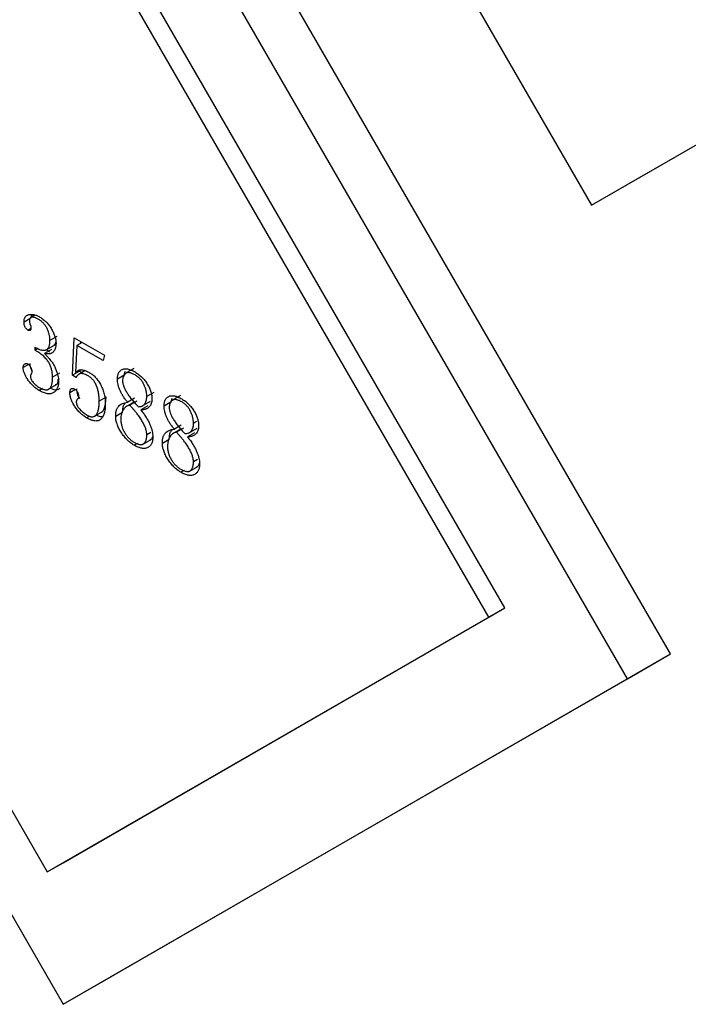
# Model space of a CAD drawing. Header units: millimetres. Extents: x 3 to 207, y 3 to 294.
# Tile 27 of 94: x 164.68 to 171.49, y 97.33 to 107.37. Entities that reach past the tile are written whole.
import ezdxf

# ---------------------------------------------------------------- set-up
doc = ezdxf.new("R2010")
doc.units = ezdxf.units.MM
doc.layers.add('几何体', color=7, linetype='Continuous')

msp = doc.modelspace()

# ---------------------------------------------------------------- linework, layer by layer
at = {"layer": '几何体'}
for p, q in [((166.7545, 111.9739), (170.5046, 105.4786)), ((171.3095, 100.9026), (165.5595, 110.8619)), ((170.8711, 100.6495), (165.1211, 110.6088)), ((169.6211, 101.3711), (165.1211, 109.1653)), ((169.4585, 101.2772), (164.9584, 109.0714)), ((159.3711, 107.2883), (165.1211, 97.329)), ((170.5046, 105.4786), (172.7341, 106.7661)), ((170.8581, 105.6827), (172.7341, 106.766)), ((160.4584, 106.4728), (164.9584, 98.6785)), ((170.5046, 105.4786), (170.8581, 105.6827)), ((164.8253, 104.3538), (164.7886, 104.3326)), ((164.7916, 104.3272), (164.8019, 104.3604)), ((164.7786, 104.3197), (164.7209, 104.2864)), ((164.7904, 104.2223), (164.7597, 104.2047)), ((165.0559, 104.1379), (164.9852, 104.0971)), ((165.2143, 103.7448), (165.233, 104.1247)), ((165.233, 104.1247), (165.5402, 103.9474)), ((164.8355, 103.9982), (164.8355, 104.0287)), ((164.9414, 103.9999), (165.0298, 104.0509)), ((165.259, 104.0487), (165.244, 103.7704)), ((165.3119, 104.0792), (165.259, 104.0487)), ((165.529, 103.8929), (165.259, 104.0487)), ((165.2991, 104.0718), (165.2998, 104.0862)), ((164.8656, 104.0156), (164.8355, 103.9982)), ((165.0006, 104.0063), (164.9299, 103.9654)), ((164.9818, 103.9788), (164.9495, 104.0045)), ((165.5402, 103.9474), (165.529, 103.8929)), ((164.7657, 103.8536), (164.7121, 103.8227)), ((165.0824, 103.7656), (165.0117, 103.7248)), ((165.285, 103.7857), (165.2143, 103.7448)), ((165.248, 103.7209), (165.2143, 103.7448)), ((165.2875, 103.7956), (165.244, 103.7704)), ((165.3406, 103.7896), (165.2718, 103.7498)), ((165.285, 103.7857), (165.2854, 103.7943)), ((165.3069, 103.7701), (165.285, 103.7857)), ((165.7431, 103.7458), (165.6724, 103.705)), ((165.7431, 103.7458), (165.7532, 103.7856)), ((165.8409, 103.8115), (165.7525, 103.7605)), ((164.9646, 103.5971), (165.0529, 103.6482)), ((164.9085, 103.6071), (164.8759, 103.5882)), ((165.2438, 103.5984), (165.1878, 103.5662)), ((165.5581, 103.5207), (165.4874, 103.4799)), ((166.0426, 103.5683), (165.9719, 103.5275)), ((166.3167, 103.5369), (166.2283, 103.4859)), ((165.8465, 103.4729), (165.7581, 103.4219)), ((165.848, 103.5088), (165.7773, 103.468)), ((165.8689, 103.4796), (165.7982, 103.4387)), ((165.9818, 103.4316), (165.9111, 103.3907)), ((165.9223, 103.4288), (166.0107, 103.4799)), ((166.2188, 103.4712), (166.1481, 103.4303)), ((166.2188, 103.4712), (166.2289, 103.511)), ((165.3884, 103.3262), (165.3591, 103.3093)), ((165.4322, 103.3217), (165.5206, 103.3727)), ((165.7255, 103.3645), (165.6548, 103.3236)), ((166.3237, 103.2342), (166.253, 103.1934)), ((166.4797, 103.2713), (166.4477, 103.2528)), ((166.0135, 103.1604), (165.9719, 103.1364)), ((166.3222, 103.1983), (166.2338, 103.1473)), ((166.3446, 103.2049), (166.2739, 103.1641)), ((166.4575, 103.1569), (166.3868, 103.1161)), ((166.3981, 103.1542), (166.4864, 103.2052)), ((165.8758, 103.0475), (165.8442, 103.0293)), ((165.9266, 103.0378), (166.015, 103.0888)), ((166.2012, 103.0898), (166.1305, 103.049)), ((166.4892, 102.8858), (166.4477, 102.8618)), ((166.3516, 102.7729), (166.3199, 102.7546)), ((166.4023, 102.7632), (166.4907, 102.8142)), ((165.1211, 98.7724), (169.6211, 101.3711)), ((169.4585, 101.2772), (169.6211, 101.3711)), ((164.9584, 98.6785), (169.4585, 101.2772)), ((165.5595, 97.5821), (171.3095, 100.9026)), ((170.8711, 100.6495), (171.3095, 100.9026)), ((165.1211, 97.329), (170.8711, 100.6495)), ((164.9584, 98.6785), (165.1211, 98.7724)), ((165.1211, 97.329), (165.5595, 97.5821))]:
    msp.add_line(p, q, dxfattribs=at)
for points, knots in [([(164.7209, 104.2864), (164.7211, 104.2915), (164.7215, 104.3015), (164.7236, 104.3151), (164.7276, 104.327), (164.733, 104.3373), (164.7397, 104.3463), (164.7483, 104.3531), (164.7583, 104.3585), (164.7696, 104.3623), (164.7819, 104.3647), (164.7949, 104.3652), (164.8083, 104.3646), (164.8221, 104.3624), (164.8365, 104.3583), (164.8512, 104.353), (164.8664, 104.3462), (164.8767, 104.3405), (164.882, 104.3376)], [0, 0, 0, 0, 0.05977269, 0.11722152, 0.17344114, 0.22982203, 0.28693441, 0.34531754, 0.40645124, 0.47100834, 0.53685855, 0.60196445, 0.66680796, 0.73151129, 0.79692386, 0.86319205, 0.93055575, 1, 1, 1, 1]), ([(164.865, 104.3168), (164.8605, 104.3193), (164.8511, 104.3243), (164.8368, 104.3297), (164.822, 104.3335), (164.8097, 104.3354), (164.8001, 104.3358), (164.7938, 104.3348), (164.7884, 104.3328), (164.7842, 104.3293), (164.7806, 104.325), (164.7783, 104.3193), (164.7767, 104.3126), (164.7766, 104.3073), (164.7765, 104.3046)], [0, 0, 0, 0, 0.1197476, 0.2445318, 0.377046, 0.5173683, 0.5863356, 0.6513354, 0.710718, 0.7684165, 0.8247999, 0.88007, 0.938933, 1, 1, 1, 1]), ([(164.882, 104.3376), (164.8881, 104.3339), (164.9, 104.3267), (164.9175, 104.3141), (164.9339, 104.3003), (164.9494, 104.2854), (164.9641, 104.2696), (164.9777, 104.2522), (164.9904, 104.2339), (165.002, 104.2146), (165.0125, 104.1952), (165.0215, 104.1761), (165.0294, 104.1577), (165.0358, 104.1398), (165.0407, 104.1225), (165.0444, 104.1058), (165.0465, 104.0897), (165.0468, 104.0796), (165.0469, 104.0745)], [0, 0, 0, 0, 0.0752007, 0.1469649, 0.2159112, 0.2825572, 0.3480726, 0.4127051, 0.4776823, 0.543249, 0.6080516, 0.6697527, 0.7282124, 0.7848188, 0.8401129, 0.8935871, 0.9468131, 1, 1, 1, 1]), ([(164.7597, 104.2047), (164.7574, 104.2062), (164.7527, 104.2092), (164.7458, 104.2157), (164.7392, 104.2236), (164.7328, 104.2328), (164.7272, 104.2439), (164.7234, 104.2568), (164.7214, 104.2713), (164.7211, 104.2811), (164.7209, 104.2864)], [0, 0, 0, 0, 0.0970767, 0.1941534, 0.2950015, 0.4044994, 0.5216605, 0.6557341, 0.8140029, 1, 1, 1, 1]), ([(164.7914, 104.2328), (164.7913, 104.2295), (164.7912, 104.2231), (164.7898, 104.2149), (164.7877, 104.2081), (164.7847, 104.2028), (164.7805, 104.1993), (164.7746, 104.1989), (164.7676, 104.2005), (164.7625, 104.2032), (164.7597, 104.2047)], [0, 0, 0, 0, 0.14809, 0.2839685, 0.4072316, 0.5206414, 0.6288777, 0.7384051, 0.860973, 1, 1, 1, 1]), ([(164.7765, 104.3046), (164.7765, 104.2995), (164.7766, 104.2903), (164.7783, 104.2773), (164.7799, 104.2668), (164.7828, 104.2608), (164.784, 104.2582)], [0, 0, 0, 0, 0.34887002, 0.62780054, 0.84284312, 1, 1, 1, 1]), ([(164.784, 104.2582), (164.7851, 104.2561), (164.7875, 104.252), (164.7898, 104.2454), (164.7912, 104.2389), (164.7913, 104.2349), (164.7914, 104.2328)], [0, 0, 0, 0, 0.24979748, 0.49524065, 0.74180287, 1, 1, 1, 1]), ([(164.9852, 104.0971), (164.9852, 104.102), (164.985, 104.1118), (164.9836, 104.127), (164.9812, 104.1423), (164.9781, 104.1576), (164.9741, 104.1729), (164.9689, 104.1883), (164.9631, 104.2037), (164.9563, 104.2191), (164.9488, 104.2342), (164.9398, 104.2485), (164.9298, 104.2621), (164.9188, 104.2748), (164.9069, 104.2867), (164.8938, 104.2976), (164.8798, 104.3081), (164.8701, 104.3138), (164.865, 104.3168)], [0, 0, 0, 0, 0.0639185, 0.1261234, 0.1870172, 0.2475068, 0.3066075, 0.3659114, 0.4258956, 0.4857224, 0.5457067, 0.6045793, 0.6644061, 0.7252341, 0.7880316, 0.8543487, 0.9250733, 1, 1, 1, 1]), ([(164.8355, 104.0287), (164.8417, 104.0252), (164.8537, 104.0185), (164.871, 104.0104), (164.8871, 104.0043), (164.902, 104.0001), (164.9156, 103.9979), (164.9279, 103.998), (164.939, 103.9999), (164.9489, 104.0038), (164.9575, 104.0096), (164.9649, 104.0171), (164.9711, 104.0264), (164.9764, 104.0372), (164.9804, 104.0497), (164.9831, 104.064), (164.985, 104.0797), (164.9851, 104.0912), (164.9852, 104.0971)], [0, 0, 0, 0, 0.0809066, 0.1567278, 0.2272423, 0.2940781, 0.3566202, 0.4163628, 0.4735206, 0.529206, 0.58389, 0.6387672, 0.6937523, 0.7506237, 0.8089806, 0.8694842, 0.9328642, 1, 1, 1, 1]), ([(165.0469, 104.0745), (165.0468, 104.0692), (165.0467, 104.0589), (165.0453, 104.0444), (165.0431, 104.031), (165.04, 104.0187), (165.0361, 104.0074), (165.0311, 103.9974), (165.0253, 103.9885), (165.0187, 103.9806), (165.0111, 103.974), (165.0025, 103.9687), (164.9928, 103.965), (164.9823, 103.9622), (164.9706, 103.9611), (164.9579, 103.9612), (164.9443, 103.9625), (164.9348, 103.9645), (164.9299, 103.9654)], [0, 0, 0, 0, 0.0659874, 0.1296495, 0.1912415, 0.2510706, 0.3103079, 0.3687727, 0.426624, 0.4842494, 0.5424494, 0.6012222, 0.661605, 0.7234824, 0.7885269, 0.8554862, 0.9261627, 1, 1, 1, 1]), ([(165.0203, 104.0475), (165.0217, 104.0476), (165.0359, 104.0487), (165.0412, 104.065), (165.046, 104.0797)], [0, 0, 0, 0, 0.0979329, 1, 1, 1, 1]), ([(165.0117, 103.7248), (165.0116, 103.7311), (165.0114, 103.7435), (165.0095, 103.7626), (165.0067, 103.7812), (165.0027, 103.7997), (164.9975, 103.8179), (164.9909, 103.8359), (164.9833, 103.8535), (164.9746, 103.871), (164.9642, 103.8883), (164.9517, 103.9051), (164.9372, 103.9215), (164.9208, 103.9378), (164.9023, 103.9533), (164.8818, 103.9688), (164.8593, 103.984), (164.8436, 103.9933), (164.8355, 103.9982)], [0, 0, 0, 0, 0.061722, 0.1201702, 0.176695, 0.2311668, 0.2842064, 0.3363801, 0.3879947, 0.4395676, 0.4927488, 0.5483895, 0.6089002, 0.6738281, 0.7452441, 0.8228852, 0.9076921, 1, 1, 1, 1]), ([(164.9299, 103.9654), (164.9366, 103.9587), (164.9495, 103.9456), (164.9679, 103.9256), (164.9845, 103.9055), (164.9995, 103.886), (165.0129, 103.8666), (165.0248, 103.8476), (165.0347, 103.8286), (165.0457, 103.8043), (165.0565, 103.7749), (165.0662, 103.7413), (165.0721, 103.7096), (165.0729, 103.6902), (165.0733, 103.6806)], [0, 0, 0, 0, 0.0881501, 0.1708953, 0.2482904, 0.3214495, 0.3902964, 0.4553384, 0.5172233, 0.5770176, 0.6907109, 0.7973904, 0.8998738, 1, 1, 1, 1]), ([(164.7121, 103.8227), (164.7123, 103.8267), (164.7126, 103.8347), (164.7157, 103.8446), (164.7204, 103.853), (164.7272, 103.8585), (164.7345, 103.8626), (164.7424, 103.864), (164.7501, 103.8637), (164.7555, 103.861), (164.7581, 103.8597)], [0, 0, 0, 0, 0.13772079, 0.26961455, 0.40331317, 0.54228579, 0.67787931, 0.7959142, 0.90075292, 1, 1, 1, 1]), ([(164.8759, 103.5882), (164.8704, 103.5915), (164.8596, 103.5979), (164.8437, 103.6094), (164.8283, 103.6212), (164.8136, 103.6347), (164.7993, 103.6487), (164.7857, 103.6639), (164.7727, 103.6801), (164.7604, 103.6969), (164.7492, 103.7141), (164.7393, 103.7311), (164.7309, 103.7476), (164.7241, 103.7635), (164.7186, 103.7791), (164.715, 103.7942), (164.7124, 103.809), (164.7122, 103.8181), (164.7121, 103.8227)], [0, 0, 0, 0, 0.07365139, 0.14464409, 0.21383024, 0.28199728, 0.34913255, 0.41609665, 0.48259554, 0.54963546, 0.61498134, 0.67700969, 0.7349739, 0.78992902, 0.8434234, 0.89579819, 0.94776909, 1, 1, 1, 1]), ([(164.7581, 103.8597), (164.7617, 103.8575), (164.7684, 103.8533), (164.7777, 103.8442), (164.7854, 103.8336), (164.7907, 103.822), (164.7948, 103.8109), (164.7979, 103.8008), (164.7999, 103.7921), (164.8001, 103.7872), (164.8002, 103.7849)], [0, 0, 0, 0, 0.1576816, 0.3002212, 0.430376, 0.5670313, 0.6993569, 0.8145065, 0.9139575, 1, 1, 1, 1]), ([(164.8073, 103.781), (164.8033, 103.7879), (164.7874, 103.8148), (164.7848, 103.8427), (164.7828, 103.8635)], [0, 0, 0, 0, 0.2546621, 1, 1, 1, 1]), ([(164.7928, 103.7553), (164.7916, 103.7533), (164.7894, 103.7495), (164.7873, 103.7429), (164.7856, 103.7369), (164.7854, 103.7323), (164.7853, 103.7302)], [0, 0, 0, 0, 0.289949, 0.5502243, 0.7885263, 1, 1, 1, 1]), ([(164.7853, 103.7302), (164.7857, 103.7258), (164.7864, 103.717), (164.7923, 103.702), (164.8014, 103.6865), (164.8138, 103.6709), (164.828, 103.6556), (164.8433, 103.6416), (164.8593, 103.629), (164.8702, 103.6223), (164.8758, 103.6188)], [0, 0, 0, 0, 0.0950302, 0.1908905, 0.3010351, 0.4300304, 0.5695329, 0.7104561, 0.8525045, 1, 1, 1, 1]), ([(164.8002, 103.7849), (164.8002, 103.7815), (164.8, 103.7752), (164.7986, 103.7669), (164.7964, 103.7601), (164.794, 103.7568), (164.7928, 103.7553)], [0, 0, 0, 0, 0.2828349, 0.5423473, 0.7791708, 1, 1, 1, 1]), ([(164.8758, 103.6188), (164.8813, 103.6158), (164.8919, 103.6098), (164.9073, 103.6032), (164.9218, 103.5983), (164.9351, 103.5954), (164.9474, 103.5949), (164.9587, 103.5959), (164.9687, 103.5995), (164.978, 103.6047), (164.9859, 103.6123), (164.9928, 103.622), (164.9988, 103.6337), (165.0034, 103.6479), (165.0071, 103.664), (165.0099, 103.6822), (165.0113, 103.7027), (165.0115, 103.7173), (165.0117, 103.7248)], [0, 0, 0, 0, 0.0681331, 0.132721, 0.1935492, 0.2518206, 0.3071343, 0.3610115, 0.4143635, 0.4677738, 0.5224804, 0.5789105, 0.6385811, 0.7017361, 0.7693312, 0.841204, 0.91814, 1, 1, 1, 1]), ([(165.244, 103.7704), (165.247, 103.7733), (165.253, 103.7789), (165.2621, 103.7862), (165.2714, 103.7918), (165.2804, 103.7964), (165.2894, 103.7994), (165.2985, 103.8008), (165.3075, 103.801), (165.3193, 103.7991), (165.3342, 103.7951), (165.3523, 103.7884), (165.3706, 103.7803), (165.3829, 103.7735), (165.3891, 103.7701)], [0, 0, 0, 0, 0.0888189, 0.1726042, 0.2503969, 0.3230899, 0.3899168, 0.4531935, 0.5121563, 0.5674429, 0.6755568, 0.7832797, 0.8915387, 1, 1, 1, 1]), ([(165.3752, 103.7375), (165.3686, 103.7411), (165.3557, 103.7481), (165.3371, 103.7557), (165.3199, 103.7601), (165.3036, 103.7621), (165.2883, 103.7595), (165.2741, 103.7515), (165.2603, 103.7385), (165.2523, 103.727), (165.248, 103.7209)], [0, 0, 0, 0, 0.12494911, 0.24322774, 0.35466255, 0.46153146, 0.57187569, 0.69569252, 0.8378384, 1, 1, 1, 1]), ([(165.4874, 103.4799), (165.4873, 103.4869), (165.4872, 103.5006), (165.4858, 103.5214), (165.4836, 103.5416), (165.4806, 103.5613), (165.4766, 103.5806), (165.4718, 103.5993), (165.4662, 103.6175), (165.4595, 103.6351), (165.4522, 103.652), (165.4437, 103.6678), (165.4345, 103.6825), (165.4243, 103.696), (165.4133, 103.7084), (165.4014, 103.7193), (165.3886, 103.7294), (165.3797, 103.7347), (165.3752, 103.7375)], [0, 0, 0, 0, 0.0803616, 0.1566851, 0.2297654, 0.2998334, 0.3667205, 0.431205, 0.4936229, 0.5540995, 0.6123419, 0.667942, 0.7218782, 0.7750536, 0.8281487, 0.8828319, 0.9396675, 1, 1, 1, 1]), ([(165.3891, 103.7701), (165.3948, 103.7666), (165.4062, 103.7597), (165.4227, 103.7473), (165.4384, 103.7332), (165.4534, 103.718), (165.4674, 103.701), (165.4807, 103.6826), (165.493, 103.6627), (165.5046, 103.6416), (165.515, 103.6195), (165.5242, 103.5968), (165.5318, 103.5736), (165.5383, 103.5499), (165.543, 103.5259), (165.5466, 103.5013), (165.5487, 103.4764), (165.5489, 103.46), (165.5491, 103.4516)], [0, 0, 0, 0, 0.06071281, 0.11958138, 0.17642816, 0.23264628, 0.28843994, 0.34523494, 0.403654, 0.46373551, 0.52505778, 0.58687699, 0.65024355, 0.71486246, 0.78158342, 0.85114197, 0.92379379, 1, 1, 1, 1]), ([(165.6724, 103.705), (165.6725, 103.7109), (165.6727, 103.7227), (165.6752, 103.7386), (165.6788, 103.7532), (165.6842, 103.766), (165.6908, 103.7776), (165.6991, 103.7874), (165.7088, 103.7957), (165.7199, 103.8025), (165.7324, 103.8073), (165.7461, 103.81), (165.7611, 103.8102), (165.7771, 103.8084), (165.7943, 103.8039), (165.8126, 103.7975), (165.8321, 103.7886), (165.8455, 103.7812), (165.8523, 103.7774)], [0, 0, 0, 0, 0.0588538, 0.1162545, 0.1721618, 0.227824, 0.2836708, 0.3408209, 0.3989224, 0.4592663, 0.5209567, 0.5828662, 0.646166, 0.7110958, 0.7781365, 0.8486492, 0.9224285, 1, 1, 1, 1]), ([(165.8522, 103.747), (165.8467, 103.75), (165.836, 103.756), (165.8206, 103.7628), (165.8064, 103.7677), (165.7934, 103.7704), (165.7817, 103.7711), (165.7713, 103.7698), (165.7619, 103.7665), (165.7518, 103.7588), (165.7414, 103.7468), (165.7321, 103.7297), (165.7262, 103.71), (165.7256, 103.6947), (165.7252, 103.687)], [0, 0, 0, 0, 0.085514, 0.1658183, 0.2399886, 0.3102643, 0.3759279, 0.4385912, 0.5003289, 0.5613684, 0.6789021, 0.7891378, 0.8948949, 1, 1, 1, 1]), ([(165.9719, 103.5275), (165.9719, 103.5324), (165.9717, 103.5422), (165.9703, 103.5574), (165.9679, 103.5727), (165.9648, 103.5879), (165.9608, 103.6033), (165.9556, 103.6187), (165.9498, 103.6341), (165.943, 103.6495), (165.9355, 103.6646), (165.9265, 103.6789), (165.9166, 103.6924), (165.9057, 103.7052), (165.8937, 103.717), (165.8807, 103.7279), (165.8668, 103.7383), (165.8571, 103.744), (165.8522, 103.747)], [0, 0, 0, 0, 0.0640452, 0.1263735, 0.1873881, 0.2479976, 0.3072154, 0.3666369, 0.4267402, 0.4866856, 0.5467888, 0.6057782, 0.6657236, 0.7260589, 0.788981, 0.8554296, 0.9256126, 1, 1, 1, 1]), ([(165.8523, 103.7774), (165.8586, 103.7736), (165.8709, 103.7662), (165.8889, 103.7535), (165.9059, 103.7394), (165.922, 103.7247), (165.9372, 103.7084), (165.9515, 103.6914), (165.9648, 103.673), (165.9771, 103.654), (165.9882, 103.6344), (165.9981, 103.6149), (166.0062, 103.5954), (166.013, 103.5762), (166.0183, 103.5572), (166.022, 103.5384), (166.0245, 103.5196), (166.0247, 103.5076), (166.0248, 103.5015)], [0, 0, 0, 0, 0.073322, 0.1433127, 0.2105518, 0.2758682, 0.3391447, 0.4023194, 0.4646278, 0.5276302, 0.5896579, 0.6497175, 0.708172, 0.7658184, 0.8230339, 0.8805013, 0.9395038, 1, 1, 1, 1]), ([(165.0733, 103.6806), (165.0732, 103.6739), (165.0729, 103.6608), (165.0702, 103.6428), (165.0664, 103.626), (165.0604, 103.6111), (165.0532, 103.5974), (165.0441, 103.5855), (165.0335, 103.5751), (165.0213, 103.5664), (165.0078, 103.5594), (164.9926, 103.5557), (164.9764, 103.5541), (164.9587, 103.5556), (164.9399, 103.5595), (164.9197, 103.5666), (164.8983, 103.5758), (164.8835, 103.584), (164.8759, 103.5882)], [0, 0, 0, 0, 0.0587243, 0.1156838, 0.1722562, 0.2288041, 0.2860345, 0.3438601, 0.4036286, 0.4654603, 0.5278826, 0.5900601, 0.6529642, 0.7168875, 0.7827683, 0.8516119, 0.9237393, 1, 1, 1, 1]), ([(165.0405, 103.6496), (165.0483, 103.6517), (165.0686, 103.6572), (165.0695, 103.6865), (165.0701, 103.7045)], [0, 0, 0, 0, 0.3852531, 1, 1, 1, 1]), ([(165.7773, 103.468), (165.7692, 103.4777), (165.7535, 103.4967), (165.7326, 103.527), (165.7143, 103.5572), (165.6991, 103.5877), (165.6872, 103.6181), (165.6786, 103.648), (165.6733, 103.6773), (165.6727, 103.6957), (165.6724, 103.705)], [0, 0, 0, 0, 0.1406499, 0.273965, 0.40093, 0.5236083, 0.6434841, 0.760989, 0.8786393, 1, 1, 1, 1]), ([(165.7252, 103.687), (165.7254, 103.683), (165.7257, 103.6749), (165.7277, 103.662), (165.7311, 103.6483), (165.7356, 103.6341), (165.7415, 103.6191), (165.7487, 103.6035), (165.7572, 103.5872), (165.767, 103.5702), (165.778, 103.5528), (165.79, 103.535), (165.8033, 103.5171), (165.8175, 103.4987), (165.8329, 103.4802), (165.8491, 103.4612), (165.8666, 103.442), (165.8787, 103.4295), (165.8849, 103.423)], [0, 0, 0, 0, 0.0443606, 0.0894055, 0.1353662, 0.1832818, 0.2331366, 0.2862569, 0.3430862, 0.4031414, 0.4667207, 0.5327646, 0.602106, 0.6746346, 0.7503887, 0.8300983, 0.9128121, 1, 1, 1, 1]), ([(165.0868, 103.6109), (165.0817, 103.6062), (165.0632, 103.5893), (165.0254, 103.5933), (164.996, 103.6071), (164.9882, 103.6108)], [0, 0, 0, 0, 0.21825808, 0.79278816, 1, 1, 1, 1]), ([(165.1878, 103.5662), (165.188, 103.5703), (165.1883, 103.5785), (165.1908, 103.5893), (165.1953, 103.5978), (165.2008, 103.6049), (165.2082, 103.6094), (165.2169, 103.6108), (165.227, 103.6087), (165.234, 103.6051), (165.2377, 103.6032)], [0, 0, 0, 0, 0.130594, 0.2577334, 0.3808705, 0.5068479, 0.6300173, 0.7492513, 0.8707419, 1, 1, 1, 1]), ([(165.3591, 103.3093), (165.3536, 103.3127), (165.3427, 103.3193), (165.3265, 103.3307), (165.3109, 103.3434), (165.2957, 103.3573), (165.2809, 103.3721), (165.2667, 103.3884), (165.2529, 103.4057), (165.2399, 103.424), (165.2276, 103.4426), (165.2172, 103.4613), (165.2081, 103.4796), (165.2008, 103.4976), (165.1948, 103.5154), (165.1909, 103.5327), (165.1883, 103.5498), (165.188, 103.5607), (165.1878, 103.5662)], [0, 0, 0, 0, 0.0682516, 0.1351484, 0.2006796, 0.2657807, 0.3306955, 0.3957594, 0.4617399, 0.5285933, 0.594368, 0.656663, 0.7161253, 0.7735319, 0.8299712, 0.885873, 0.9419362, 1, 1, 1, 1]), ([(165.2377, 103.6032), (165.2412, 103.601), (165.2478, 103.5969), (165.2567, 103.5883), (165.264, 103.5786), (165.2684, 103.568), (165.2717, 103.5578), (165.274, 103.5485), (165.2757, 103.5401), (165.2759, 103.5351), (165.2759, 103.5328)], [0, 0, 0, 0, 0.16632986, 0.30715094, 0.43545317, 0.5637554, 0.68981978, 0.80342977, 0.9072711, 1, 1, 1, 1]), ([(165.2899, 103.503), (165.2828, 103.5155), (165.2633, 103.5502), (165.2604, 103.5849), (165.2586, 103.607)], [0, 0, 0, 0, 0.36128137, 1, 1, 1, 1]), ([(165.2759, 103.5328), (165.2758, 103.5287), (165.2756, 103.521), (165.2736, 103.5113), (165.27, 103.504), (165.2665, 103.5011), (165.2648, 103.4996)], [0, 0, 0, 0, 0.2915673, 0.5476902, 0.7813982, 1, 1, 1, 1]), ([(165.511, 103.3689), (165.5136, 103.3699), (165.5241, 103.3741), (165.5517, 103.4154), (165.5552, 103.4739), (165.5581, 103.5207)], [0, 0, 0, 0, 0.0603078, 0.2492363, 1, 1, 1, 1]), ([(165.8849, 103.423), (165.8918, 103.4234), (165.9052, 103.4242), (165.9231, 103.4291), (165.9381, 103.4377), (165.9506, 103.449), (165.9601, 103.464), (165.9671, 103.4819), (165.9711, 103.5033), (165.9717, 103.5193), (165.9719, 103.5275)], [0, 0, 0, 0, 0.1394212, 0.2703949, 0.39422413, 0.51331224, 0.63103603, 0.74982293, 0.87186321, 1, 1, 1, 1]), ([(166.1481, 103.4303), (166.1482, 103.4363), (166.1484, 103.448), (166.1509, 103.4639), (166.1546, 103.4785), (166.1599, 103.4914), (166.1665, 103.503), (166.1748, 103.5128), (166.1845, 103.5211), (166.1956, 103.5279), (166.2081, 103.5327), (166.2218, 103.5354), (166.2368, 103.5356), (166.2528, 103.5337), (166.2701, 103.5293), (166.2884, 103.5229), (166.3078, 103.514), (166.3212, 103.5066), (166.328, 103.5028)], [0, 0, 0, 0, 0.05885384, 0.11625451, 0.17216182, 0.22782404, 0.28367079, 0.34082093, 0.39892244, 0.45926626, 0.52095671, 0.58286621, 0.64616603, 0.7110958, 0.77813653, 0.84864919, 0.92242848, 1, 1, 1, 1]), ([(165.2648, 103.4996), (165.2631, 103.4977), (165.2599, 103.4941), (165.2562, 103.4874), (165.2541, 103.4796), (165.2538, 103.4738), (165.2536, 103.471)], [0, 0, 0, 0, 0.2725091, 0.5268089, 0.7691465, 1, 1, 1, 1]), ([(165.2536, 103.471), (165.2537, 103.468), (165.2539, 103.4623), (165.2556, 103.4533), (165.2585, 103.4442), (165.2624, 103.435), (165.2674, 103.4257), (165.2735, 103.4163), (165.2807, 103.4068), (165.2919, 103.3944), (165.3068, 103.3795), (165.3256, 103.3632), (165.345, 103.3485), (165.3583, 103.3405), (165.365, 103.3364)], [0, 0, 0, 0, 0.0533989, 0.1041074, 0.1535732, 0.2041762, 0.2572462, 0.3139401, 0.3746754, 0.4403944, 0.5779813, 0.7152711, 0.8558543, 1, 1, 1, 1]), ([(165.5491, 103.4516), (165.5489, 103.4423), (165.5487, 103.4241), (165.5465, 103.3987), (165.5427, 103.3757), (165.5379, 103.3545), (165.5312, 103.3361), (165.5232, 103.3199), (165.5137, 103.306), (165.5028, 103.2943), (165.4905, 103.2853), (165.4763, 103.2795), (165.4606, 103.277), (165.4434, 103.2771), (165.4245, 103.2805), (165.404, 103.2872), (165.3821, 103.2967), (165.3669, 103.305), (165.3591, 103.3093)], [0, 0, 0, 0, 0.0739347, 0.1439838, 0.2113237, 0.2753279, 0.3371243, 0.3965624, 0.4550856, 0.5123135, 0.5687993, 0.6247766, 0.6809483, 0.7386494, 0.7987308, 0.8620448, 0.9289574, 1, 1, 1, 1]), ([(165.365, 103.3364), (165.3698, 103.3337), (165.3792, 103.3285), (165.3928, 103.3236), (165.4057, 103.3203), (165.4175, 103.3198), (165.4286, 103.3213), (165.4387, 103.3251), (165.448, 103.3311), (165.4562, 103.3395), (165.4637, 103.3498), (165.4699, 103.3626), (165.4755, 103.377), (165.4798, 103.3937), (165.4832, 103.4122), (165.4857, 103.4328), (165.487, 103.4556), (165.4873, 103.4716), (165.4874, 103.4799)], [0, 0, 0, 0, 0.0578122, 0.112514, 0.1652451, 0.2171786, 0.2683049, 0.3202734, 0.3739622, 0.429843, 0.488512, 0.5500496, 0.6149389, 0.6832414, 0.7555073, 0.8320459, 0.9136269, 1, 1, 1, 1]), ([(165.6548, 103.3236), (165.6549, 103.3296), (165.6552, 103.3412), (165.6565, 103.3578), (165.659, 103.3729), (165.6624, 103.3869), (165.6668, 103.3997), (165.6724, 103.4111), (165.6787, 103.4214), (165.6888, 103.4333), (165.7037, 103.4459), (165.7249, 103.4572), (165.7496, 103.4648), (165.7678, 103.4669), (165.7773, 103.468)], [0, 0, 0, 0, 0.066163, 0.1302119, 0.1919719, 0.2522875, 0.3115002, 0.3702018, 0.4277875, 0.4857289, 0.6038909, 0.7284503, 0.8598845, 1, 1, 1, 1]), ([(165.7982, 103.4387), (165.7912, 103.4369), (165.7775, 103.4331), (165.7593, 103.4231), (165.7438, 103.4092), (165.7308, 103.392), (165.7203, 103.3717), (165.7131, 103.3482), (165.7085, 103.3222), (165.7079, 103.303), (165.7076, 103.2933)], [0, 0, 0, 0, 0.1284572, 0.2534575, 0.3768886, 0.5015456, 0.6252443, 0.7487319, 0.8728347, 1, 1, 1, 1]), ([(165.7255, 103.3645), (165.7263, 103.3899), (165.7275, 103.4294), (165.7464, 103.4516), (165.753, 103.4595)], [0, 0, 0, 0, 0.6461729, 1, 1, 1, 1]), ([(165.9719, 103.1364), (165.9718, 103.1412), (165.9715, 103.1506), (165.9693, 103.1657), (165.9661, 103.1813), (165.9611, 103.1977), (165.9551, 103.2147), (165.9474, 103.2323), (165.9386, 103.2506), (165.9283, 103.2694), (165.9167, 103.2888), (165.9039, 103.3088), (165.8896, 103.3292), (165.874, 103.3502), (165.857, 103.3718), (165.8387, 103.3938), (165.819, 103.4163), (165.8052, 103.4311), (165.7982, 103.4387)], [0, 0, 0, 0, 0.04663479, 0.09282326, 0.14006339, 0.18869917, 0.23887051, 0.29155126, 0.34700458, 0.40505249, 0.46642664, 0.53098833, 0.59945356, 0.67121078, 0.74715834, 0.82717659, 0.91141457, 1, 1, 1, 1]), ([(166.0248, 103.5015), (166.0245, 103.4932), (166.0239, 103.4765), (166.0183, 103.4549), (166.0098, 103.4357), (165.9997, 103.4224), (165.9898, 103.4135), (165.9816, 103.4073), (165.9721, 103.4025), (165.962, 103.398), (165.9506, 103.3951), (165.9384, 103.3925), (165.9251, 103.3911), (165.9158, 103.3909), (165.9111, 103.3907)], [0, 0, 0, 0, 0.1098283, 0.2190685, 0.3301693, 0.4462711, 0.5067869, 0.5688621, 0.6332528, 0.7002224, 0.7701793, 0.8436513, 0.920074, 1, 1, 1, 1]), ([(166.253, 103.1934), (166.245, 103.2031), (166.2293, 103.222), (166.2083, 103.2523), (166.19, 103.2826), (166.1749, 103.3131), (166.1629, 103.3434), (166.1543, 103.3733), (166.149, 103.4027), (166.1484, 103.421), (166.1481, 103.4303)], [0, 0, 0, 0, 0.1406499, 0.273965, 0.40093, 0.5236083, 0.6434841, 0.760989, 0.8786393, 1, 1, 1, 1]), ([(166.3279, 103.4723), (166.3224, 103.4754), (166.3117, 103.4814), (166.2963, 103.4881), (166.2821, 103.4931), (166.2692, 103.4958), (166.2575, 103.4965), (166.247, 103.4952), (166.2376, 103.4919), (166.2275, 103.4841), (166.2171, 103.4722), (166.2079, 103.4551), (166.202, 103.4354), (166.2013, 103.42), (166.201, 103.4124)], [0, 0, 0, 0, 0.085514, 0.1658183, 0.2399886, 0.3102643, 0.3759279, 0.4385912, 0.5003289, 0.5613684, 0.6789021, 0.7891378, 0.8948949, 1, 1, 1, 1]), ([(166.4477, 103.2528), (166.4476, 103.2578), (166.4475, 103.2676), (166.446, 103.2828), (166.4437, 103.298), (166.4405, 103.3133), (166.4366, 103.3286), (166.4314, 103.344), (166.4255, 103.3595), (166.4187, 103.3749), (166.4112, 103.39), (166.4022, 103.4043), (166.3923, 103.4178), (166.3814, 103.4305), (166.3694, 103.4424), (166.3565, 103.4532), (166.3425, 103.4637), (166.3329, 103.4694), (166.3279, 103.4723)], [0, 0, 0, 0, 0.0640452, 0.1263735, 0.1873881, 0.2479976, 0.3072154, 0.3666369, 0.4267402, 0.4866856, 0.5467888, 0.6057782, 0.6657236, 0.7260589, 0.788981, 0.8554296, 0.9256126, 1, 1, 1, 1]), ([(166.328, 103.5028), (166.3343, 103.499), (166.3466, 103.4916), (166.3646, 103.4789), (166.3816, 103.4648), (166.3978, 103.4501), (166.4129, 103.4338), (166.4272, 103.4168), (166.4406, 103.3984), (166.4529, 103.3793), (166.4639, 103.3598), (166.4739, 103.3403), (166.4819, 103.3208), (166.4888, 103.3016), (166.494, 103.2825), (166.4977, 103.2637), (166.5002, 103.2449), (166.5004, 103.233), (166.5005, 103.2269)], [0, 0, 0, 0, 0.073322, 0.1433127, 0.2105518, 0.2758682, 0.3391447, 0.4023194, 0.4646278, 0.5276302, 0.5896579, 0.6497175, 0.708172, 0.7658184, 0.8230339, 0.8805013, 0.9395038, 1, 1, 1, 1]), ([(165.516, 103.3222), (165.5113, 103.3211), (165.4948, 103.3176), (165.4743, 103.3293), (165.4598, 103.3377)], [0, 0, 0, 0, 0.2897198, 1, 1, 1, 1]), ([(165.8442, 103.0293), (165.8378, 103.0332), (165.8252, 103.0408), (165.8067, 103.054), (165.7889, 103.0689), (165.7717, 103.0847), (165.7553, 103.1023), (165.7395, 103.1209), (165.7245, 103.1411), (165.7102, 103.1622), (165.6973, 103.1838), (165.686, 103.2052), (165.6764, 103.2261), (165.6685, 103.2466), (165.6623, 103.2667), (165.6579, 103.2863), (165.6552, 103.3055), (165.6549, 103.3176), (165.6548, 103.3236)], [0, 0, 0, 0, 0.0697948, 0.137494, 0.2037142, 0.2687747, 0.3335269, 0.3981527, 0.4636853, 0.5301237, 0.5957714, 0.6579704, 0.7172782, 0.7750207, 0.8312082, 0.8872342, 0.9432332, 1, 1, 1, 1]), ([(165.9111, 103.3907), (165.9162, 103.3842), (165.9262, 103.3714), (165.9404, 103.352), (165.9535, 103.3329), (165.9659, 103.3144), (165.9768, 103.2958), (165.987, 103.2778), (165.9959, 103.26), (166.0065, 103.2371), (166.0175, 103.2089), (166.0266, 103.1759), (166.0327, 103.1436), (166.0333, 103.1236), (166.0336, 103.1135)], [0, 0, 0, 0, 0.0790618, 0.1543955, 0.2265028, 0.2961343, 0.3628841, 0.4270682, 0.4889536, 0.5487275, 0.6639007, 0.7761259, 0.8872105, 1, 1, 1, 1]), ([(166.201, 103.4124), (166.2011, 103.4084), (166.2014, 103.4003), (166.2034, 103.3873), (166.2068, 103.3737), (166.2113, 103.3594), (166.2172, 103.3445), (166.2244, 103.3288), (166.233, 103.3125), (166.2428, 103.2956), (166.2538, 103.2782), (166.2657, 103.2603), (166.2791, 103.2425), (166.2932, 103.224), (166.3086, 103.2055), (166.3249, 103.1866), (166.3423, 103.1674), (166.3544, 103.1548), (166.3607, 103.1484)], [0, 0, 0, 0, 0.0443606, 0.0894055, 0.1353662, 0.1832818, 0.2331366, 0.2862569, 0.3430862, 0.4031414, 0.4667207, 0.5327646, 0.602106, 0.6746346, 0.7503887, 0.8300983, 0.9128121, 1, 1, 1, 1]), ([(165.7076, 103.2933), (165.7077, 103.2877), (165.7079, 103.2766), (165.7097, 103.2595), (165.7128, 103.2425), (165.7168, 103.2257), (165.7223, 103.2089), (165.7288, 103.1923), (165.7365, 103.1758), (165.7455, 103.1596), (165.7552, 103.1439), (165.7657, 103.1291), (165.7767, 103.1151), (165.7886, 103.1025), (165.801, 103.0905), (165.814, 103.0797), (165.8276, 103.0697), (165.8368, 103.0641), (165.8416, 103.0613)], [0, 0, 0, 0, 0.0680625, 0.1340244, 0.1971886, 0.2592539, 0.319831, 0.3799317, 0.441081, 0.5029567, 0.5644412, 0.6252085, 0.6853093, 0.7453577, 0.8068081, 0.869197, 0.933232, 1, 1, 1, 1]), ([(166.3607, 103.1484), (166.3675, 103.1488), (166.3809, 103.1496), (166.3988, 103.1545), (166.4138, 103.1631), (166.4263, 103.1744), (166.4359, 103.1894), (166.4429, 103.2073), (166.4469, 103.2287), (166.4474, 103.2446), (166.4477, 103.2528)], [0, 0, 0, 0, 0.1394212, 0.2703949, 0.3942241, 0.5133122, 0.631036, 0.7498229, 0.8718632, 1, 1, 1, 1]), ([(166.5005, 103.2269), (166.5002, 103.2186), (166.4996, 103.2019), (166.4941, 103.1802), (166.4855, 103.161), (166.4754, 103.1477), (166.4656, 103.1388), (166.4573, 103.1326), (166.4478, 103.1279), (166.4377, 103.1234), (166.4263, 103.1204), (166.4141, 103.1179), (166.4008, 103.1165), (166.3916, 103.1162), (166.3868, 103.1161)], [0, 0, 0, 0, 0.1098283, 0.2190685, 0.3301693, 0.4462711, 0.5067869, 0.5688621, 0.6332528, 0.7002224, 0.7701793, 0.8436513, 0.920074, 1, 1, 1, 1]), ([(165.8416, 103.0613), (165.8471, 103.0582), (165.8579, 103.0522), (165.8733, 103.0454), (165.8876, 103.0404), (165.9007, 103.0377), (165.9128, 103.0365), (165.9234, 103.038), (165.933, 103.0411), (165.9413, 103.0465), (165.9485, 103.0534), (165.9547, 103.0617), (165.9602, 103.071), (165.9643, 103.0818), (165.9679, 103.0935), (165.9701, 103.1068), (165.9718, 103.1209), (165.9719, 103.1312), (165.9719, 103.1364)], [0, 0, 0, 0, 0.0794052, 0.1533572, 0.222303, 0.2876448, 0.3490496, 0.4082174, 0.4660913, 0.5231531, 0.5807403, 0.6375452, 0.6947425, 0.7528539, 0.8115947, 0.8723126, 0.9350378, 1, 1, 1, 1]), ([(166.004, 103.0883), (166.0085, 103.0891), (166.0235, 103.0915), (166.0289, 103.1088), (166.0327, 103.1209)], [0, 0, 0, 0, 0.2980987, 1, 1, 1, 1]), ([(166.1305, 103.049), (166.1306, 103.0549), (166.1309, 103.0666), (166.1322, 103.0831), (166.1347, 103.0983), (166.1382, 103.1123), (166.1425, 103.1251), (166.1481, 103.1364), (166.1544, 103.1468), (166.1645, 103.1587), (166.1794, 103.1712), (166.2006, 103.1825), (166.2253, 103.1902), (166.2436, 103.1923), (166.253, 103.1934)], [0, 0, 0, 0, 0.066163, 0.1302119, 0.1919719, 0.2522875, 0.3115002, 0.3702018, 0.4277875, 0.4857289, 0.6038909, 0.7284503, 0.8598845, 1, 1, 1, 1]), ([(166.2739, 103.1641), (166.267, 103.1622), (166.2532, 103.1585), (166.2351, 103.1484), (166.2195, 103.1346), (166.2065, 103.1174), (166.196, 103.0971), (166.1888, 103.0736), (166.1842, 103.0476), (166.1836, 103.0284), (166.1834, 103.0187)], [0, 0, 0, 0, 0.1284572, 0.2534575, 0.3768886, 0.5015456, 0.6252443, 0.7487319, 0.8728347, 1, 1, 1, 1]), ([(166.2012, 103.0898), (166.202, 103.1153), (166.2033, 103.1547), (166.2221, 103.177), (166.2288, 103.1849)], [0, 0, 0, 0, 0.6461729, 1, 1, 1, 1]), ([(166.4477, 102.8618), (166.4475, 102.8665), (166.4473, 102.876), (166.445, 102.8911), (166.4418, 102.9067), (166.4369, 102.9231), (166.4308, 102.9401), (166.4231, 102.9577), (166.4144, 102.9759), (166.4041, 102.9948), (166.3925, 103.0141), (166.3797, 103.0342), (166.3653, 103.0546), (166.3497, 103.0756), (166.3328, 103.0971), (166.3144, 103.1191), (166.2947, 103.1417), (166.281, 103.1565), (166.2739, 103.1641)], [0, 0, 0, 0, 0.0466348, 0.0928233, 0.1400634, 0.1886992, 0.2388705, 0.2915513, 0.3470046, 0.4050525, 0.4664266, 0.5309883, 0.5994536, 0.6712108, 0.7471583, 0.8271766, 0.9114146, 1, 1, 1, 1]), ([(166.0336, 103.1135), (166.0334, 103.1069), (166.0331, 103.0939), (166.0305, 103.0761), (166.0266, 103.0599), (166.0209, 103.0454), (166.0134, 103.0329), (166.0045, 103.022), (165.9938, 103.0129), (165.9817, 103.0055), (165.9682, 103.0003), (165.9537, 102.9972), (165.9379, 102.9968), (165.9212, 102.9983), (165.9034, 103.0027), (165.8846, 103.009), (165.8647, 103.018), (165.8511, 103.0255), (165.8442, 103.0293)], [0, 0, 0, 0, 0.0613064, 0.1207605, 0.1788726, 0.2359263, 0.2937429, 0.3521165, 0.4112439, 0.4731065, 0.5352091, 0.5974865, 0.659667, 0.723297, 0.7886556, 0.856139, 0.9265549, 1, 1, 1, 1]), ([(166.3199, 102.7546), (166.3135, 102.7585), (166.301, 102.7662), (166.2824, 102.7794), (166.2646, 102.7942), (166.2474, 102.8101), (166.231, 102.8276), (166.2152, 102.8463), (166.2002, 102.8665), (166.186, 102.8876), (166.1731, 102.9092), (166.1617, 102.9306), (166.1521, 102.9515), (166.1442, 102.972), (166.1381, 102.992), (166.1337, 103.0117), (166.1309, 103.0308), (166.1306, 103.0429), (166.1305, 103.049)], [0, 0, 0, 0, 0.0697948, 0.137494, 0.2037142, 0.2687747, 0.3335269, 0.3981527, 0.4636853, 0.5301237, 0.5957714, 0.6579704, 0.7172782, 0.7750207, 0.8312082, 0.8872342, 0.9432332, 1, 1, 1, 1]), ([(166.1834, 103.0187), (166.1835, 103.013), (166.1836, 103.002), (166.1854, 102.9849), (166.1885, 102.9679), (166.1926, 102.951), (166.198, 102.9343), (166.2046, 102.9177), (166.2122, 102.9011), (166.2212, 102.8849), (166.2309, 102.8692), (166.2414, 102.8545), (166.2525, 102.8405), (166.2643, 102.8278), (166.2767, 102.8158), (166.2897, 102.8051), (166.3033, 102.795), (166.3126, 102.7895), (166.3173, 102.7867)], [0, 0, 0, 0, 0.0680625, 0.1340244, 0.1971886, 0.2592539, 0.319831, 0.3799317, 0.441081, 0.5029567, 0.5644412, 0.6252085, 0.6853093, 0.7453577, 0.8068081, 0.869197, 0.933232, 1, 1, 1, 1]), ([(166.3868, 103.1161), (166.3919, 103.1095), (166.4019, 103.0967), (166.4162, 103.0774), (166.4292, 103.0583), (166.4416, 103.0397), (166.4525, 103.0212), (166.4627, 103.0031), (166.4716, 102.9854), (166.4822, 102.9625), (166.4932, 102.9343), (166.5024, 102.9012), (166.5084, 102.869), (166.509, 102.849), (166.5093, 102.8389)], [0, 0, 0, 0, 0.0790618, 0.1543955, 0.2265028, 0.2961343, 0.3628841, 0.4270682, 0.4889536, 0.5487275, 0.6639007, 0.7761259, 0.8872105, 1, 1, 1, 1]), ([(166.3173, 102.7867), (166.3229, 102.7836), (166.3336, 102.7775), (166.349, 102.7708), (166.3634, 102.7657), (166.3764, 102.763), (166.3885, 102.7618), (166.3991, 102.7633), (166.4087, 102.7665), (166.417, 102.7719), (166.4243, 102.7788), (166.4304, 102.7871), (166.4359, 102.7963), (166.4401, 102.8072), (166.4437, 102.8189), (166.4458, 102.8321), (166.4475, 102.8463), (166.4476, 102.8566), (166.4477, 102.8618)], [0, 0, 0, 0, 0.0794052, 0.1533572, 0.222303, 0.2876448, 0.3490496, 0.4082174, 0.4660913, 0.5231531, 0.5807403, 0.6375452, 0.6947425, 0.7528539, 0.8115947, 0.8723126, 0.9350378, 1, 1, 1, 1]), ([(166.5093, 102.8389), (166.5092, 102.8323), (166.5089, 102.8193), (166.5063, 102.8015), (166.5024, 102.7852), (166.4966, 102.7708), (166.4891, 102.7583), (166.4802, 102.7474), (166.4696, 102.7382), (166.4575, 102.7309), (166.444, 102.7257), (166.4294, 102.7226), (166.4136, 102.7221), (166.397, 102.7237), (166.3791, 102.7281), (166.3603, 102.7344), (166.3404, 102.7434), (166.3268, 102.7508), (166.3199, 102.7546)], [0, 0, 0, 0, 0.0613064, 0.1207605, 0.1788726, 0.2359263, 0.2937429, 0.3521165, 0.4112439, 0.4731065, 0.5352091, 0.5974865, 0.659667, 0.723297, 0.7886556, 0.856139, 0.9265549, 1, 1, 1, 1]), ([(166.4797, 102.8137), (166.4842, 102.8144), (166.4993, 102.8169), (166.5047, 102.8342), (166.5085, 102.8463)], [0, 0, 0, 0, 0.2980987, 1, 1, 1, 1])]:
    msp.add_open_spline(points, degree=3, knots=knots, dxfattribs=at)

doc.saveas('drawing.dxf')
